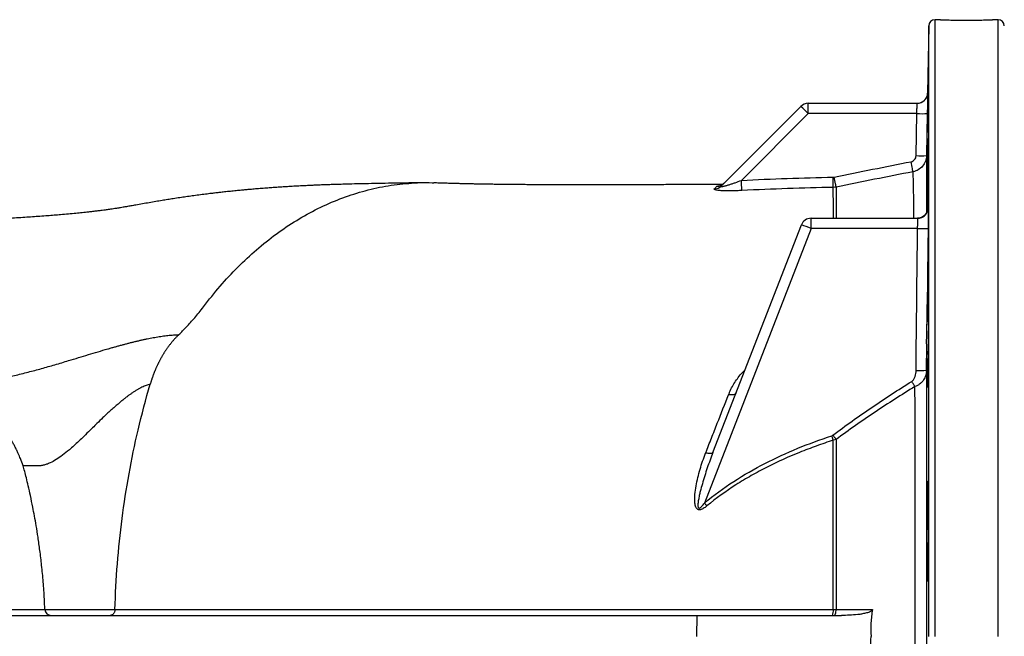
# Model space of a CAD drawing. Header units: millimetres. Extents: x 2923 to 14688, y 2048 to 15393.
# Tile 9 of 20: x 7515 to 9869, y 3798 to 5273. Entities that reach past the tile are written whole.
import ezdxf

# ---------------------------------------------------------------- set-up
doc = ezdxf.new("R2010")
doc.units = ezdxf.units.MM
doc.header["$LTSCALE"] = 5

msp = doc.modelspace()

# ---------------------------------------------------------------- linework, layer by layer
at = {"color": 7, "linetype": 'Continuous', "lineweight": 25}
for p, q in [((9716, 5273.2), (9703.2, 5273.2)), ((9853.7, 5273.2), (9840.8, 5273.2)), ((9688.2, 5258.5), (9685.4, 5097.8)), ((9191.9, 4875.3), (9382.5, 5065.9)), ((9400.2, 5048.7), (9400.2, 5073.2)), ((9400.2, 5073.2), (9660.4, 5073.2)), ((9400.2, 5048.7), (9240.3, 4888.8)), ((9659.6, 5048.7), (9400.2, 5048.7)), ((9657.9, 4948), (9659.6, 5048.7)), ((9172.3, 4238.1), (9383.6, 4782.3)), ((9406.9, 4773.7), (9406.9, 4798.2)), ((9406.9, 4798.2), (9661.5, 4798.2)), ((9406.9, 4773.7), (9151.9, 4117)), ((9661.5, 4773.7), (9406.9, 4773.7)), ((7124.2, 3848.2), (9133.6, 3848.2)), ((9133.6, 3848.2), (9133.3, 3798.2)), ((9133.6, 3848.2), (9479.6, 3848.2))]:
    msp.add_line(p, q, dxfattribs=at)
at = {"color": 8, "linetype": 'Continuous', "lineweight": 25}
for p, q in [((9703.2, 3798.2), (9703.2, 5273.2)), ((9853.7, 3798.2), (9853.7, 5273.2)), ((9688.2, 3798.2), (9688.2, 5258.5)), ((7575.4, 3862.6), (7742.8, 3862.6))]:
    msp.add_line(p, q, dxfattribs=at)
at = {"color": 8, "linetype": 'Continuous', "lineweight": 25, "flags": 128}
msp.add_lwpolyline([(9683.6, 5088.8), (9684.9, 5093), (9685.4, 5097.8)], dxfattribs=at)
at = {"color": 7, "linetype": 'Continuous', "lineweight": 25, "flags": 128}
for points in [[(9684.6, 5048.7), (9683.7, 4998.7), (9682.8, 4948)], [(9650.5, 4909.5), (9650.4, 4910.2), (9650, 4911.8), (9649.6, 4914.1), (9649, 4917.1), (9648.3, 4920.6), (9647.5, 4924.7), (9646.6, 4929), (9645.7, 4933.5)], [(9460, 4872.2), (9459.9, 4873.1), (9459.9, 4874.8), (9459.8, 4877.2), (9459.8, 4880.2), (9459.7, 4883.8), (9459.6, 4887.8), (9459.5, 4892.2), (9459.4, 4896.6)], [(9466.9, 4873), (9466.7, 4873.9), (9466.4, 4875.5), (9465.9, 4877.8), (9465.3, 4880.8), (9464.6, 4884.3), (9463.8, 4888.3), (9462.9, 4892.5), (9462, 4896.9)], [(9241.5, 4864.5), (9241.5, 4865.6), (9241.4, 4867.4), (9241.3, 4869.8), (9241.1, 4872.8), (9240.9, 4876.3), (9240.7, 4880.3), (9240.5, 4884.4), (9240.3, 4888.8)], [(9655.2, 4395.8), (9654.4, 4397.1), (9653.5, 4398.6), (9652.5, 4400.1), (9651.6, 4401.6), (9650.6, 4403.2), (9649.5, 4404.8), (9648.5, 4406.5), (9647.5, 4408.1)], [(9227.7, 4380.8), (9226.8, 4379.3), (9225.5, 4378), (9223.7, 4377), (9221.4, 4376.2), (9218.9, 4375.7), (9216, 4375.6), (9212.8, 4375.7), (9209.5, 4376.1)], [(9460, 4267.3), (9459.6, 4268.5), (9459.2, 4269.8), (9458.7, 4271.1), (9458.3, 4272.4), (9457.9, 4273.8), (9457.4, 4275.1), (9457, 4276.5), (9456.5, 4277.9)], [(9466.9, 4269.1), (9466, 4270.2), (9465, 4271.4), (9464.1, 4272.7), (9463.1, 4274), (9462.1, 4275.3), (9461.1, 4276.6), (9460.1, 4277.9), (9459.1, 4279.3)], [(9172.3, 4238.1), (9171.6, 4237.1), (9170.4, 4236.3), (9168.7, 4235.7), (9166.6, 4235.4), (9164, 4235.3), (9161.2, 4235.5), (9158.1, 4236), (9154.7, 4236.7)], [(9157.8, 4110.1), (9157.1, 4110.9), (9156.4, 4111.7), (9155.6, 4112.6), (9154.9, 4113.5), (9154.2, 4114.3), (9153.4, 4115.2), (9152.7, 4116.1), (9151.9, 4117)], [(9462.1, 3848.2), (9463, 3848.5), (9463.8, 3849.3), (9464.6, 3850.6), (9465.3, 3852.3), (9465.9, 3854.5), (9466.4, 3856.9), (9466.7, 3859.6), (9466.8, 3862.4)], [(9466.8, 3862.4), (9495.3, 3862.4), (9553.8, 3862.4)]]:
    msp.add_lwpolyline(points, dxfattribs=at)
at = {"color": 7, "linetype": 'Continuous', "lineweight": 25}
for centre, radius, start, end in [((9703.2, 5258.2), 15, 90, 179), ((9853.7, 5258.2), 15, 1, 90), ((9660.4, 5098.2), 25, 270, 359.027), ((9660.4, 5098.2), 25, 270, 337.8579), ((9400.2, 5048.2), 25, 90, 135), ((9043.5, 4700.7), 498.3, 44.2961, 47.1357), ((9672.1, 5407.7), 359.3, 268.0083, 271.9953), ((9670.3, 5307.2), 359.4, 268.0093, 271.9952), ((9174.8, 4892.5), 24.3, 271.6349, 314.9155), ((9180.9, 4899.3), 24.7, 271.3881, 314.9664), ((9661, 4823.2), 25, 270.0017, 359.2319), ((9661.5, 4823.2), 25, 270.0003, 310.7843), ((9406.9, 4773.2), 25, 90, 158.7773), ((9263.1, 4420.5), 381.3, 67.8481, 71.5825), ((9672.2, 5142.2), 368.7, 268.3409, 272.2264), ((9667.4, 4805), 370.7, 268.5136, 272.3782), ((7590.4, 3863.2), 15, 182.1263, 269.9994), ((9434.6, 3859), 25.6, 335.0698, 7.3894)]:
    msp.add_arc(centre, radius, start, end, dxfattribs=at)
at = {"color": 8, "linetype": 'Continuous', "lineweight": 25}
msp.add_arc((9661.5, 4823.2), 25, 310.7844, 359.2493, dxfattribs=at)
at = {"color": 7, "linetype": 'Continuous', "lineweight": 25}
for points, knots in [([(9716, 5273.2), (9716.1, 5273.2), (9716.5, 5273.2), (9719.2, 5273.1), (9723.5, 5272.9), (9729.4, 5272.7), (9736.7, 5272.5), (9745.1, 5272.3), (9754.5, 5272.1), (9764.6, 5272), (9775.1, 5271.9), (9785.6, 5271.9), (9796, 5272), (9805.9, 5272.2), (9815, 5272.4), (9823, 5272.6), (9829.8, 5272.8), (9835.2, 5273), (9838.9, 5273.1), (9840.8, 5273.2), (9840.8, 5273.2), (9840.8, 5273.2)], [0, 0, 0, 0, 0.052895, 0.107324, 0.160218, 0.214645, 0.267569, 0.322027, 0.374969, 0.429449, 0.482358, 0.536805, 0.589682, 0.644092, 0.696987, 0.751414, 0.80435, 0.858821, 0.911757, 0.96623, 1, 1, 1, 1]), ([(9683.5, 4976), (9683.6, 4981.6), (9683.7, 4987.7), (9683.8, 4997.4), (9683.9, 5000.8), (9684, 5007.7), (9684.1, 5011.3), (9684.2, 5022.2), (9684.4, 5029.7), (9684.5, 5039.3), (9684.6, 5041.2), (9684.6, 5045.1), (9684.7, 5047.1), (9684.8, 5053), (9684.8, 5056.9), (9685, 5068.7), (9685.2, 5076.5), (9685.3, 5086.1), (9685.4, 5088.1), (9685.4, 5091.9), (9685.5, 5093.8), (9685.6, 5099.4), (9685.7, 5106.8), (9685.8, 5113.9), (9685.9, 5119.1), (9686, 5120.8), (9686, 5124.2), (9686.1, 5125.9), (9686.2, 5134.1), (9686.3, 5140.1), (9686.5, 5148.5), (9686.5, 5151.1), (9686.6, 5154.9), (9686.6, 5156.1), (9686.7, 5158.4), (9686.7, 5159.6), (9686.8, 5165), (9686.9, 5168.7), (9687, 5173.3), (9687, 5174.6), (9687.1, 5176.9), (9687.1, 5177.9), (9687.2, 5180.2), (9687.2, 5181), (9687.3, 5181), (9687.3, 5180.8), (9687.3, 5180.1), (9687.3, 5179.5), (9687.3, 5178), (9687.3, 5177), (9687.3, 5174.8), (9687.3, 5173.4), (9687.2, 5168.9), (9687.2, 5165.3), (9687.1, 5158.7), (9687.1, 5156.4), (9687, 5151.4), (9687, 5148.8), (9686.9, 5140.5), (9686.8, 5134.4), (9686.7, 5124.6), (9686.6, 5121.2), (9686.5, 5114.3), (9686.5, 5110.7), (9686.4, 5103.5), (9686.3, 5099.8), (9686.2, 5094.2), (9686.2, 5092.3), (9686.2, 5088.5), (9686.1, 5086.6), (9686, 5076.9), (9685.8, 5069.1), (9685.6, 5057.4), (9685.6, 5053.4), (9685.5, 5047.5), (9685.4, 5045.6), (9685.4, 5041.7), (9685.3, 5039.7), (9685.2, 5030.1), (9685, 5022.6), (9684.9, 5013.5), (9684.8, 5011.7), (9684.8, 5008.2), (9684.7, 5006.4), (9684.6, 5001.2), (9684.6, 4997.8), (9684.4, 4988), (9684.2, 4982), (9684.1, 4974.9), (9684.1, 4973.6), (9684, 4970.9), (9684, 4969.6), (9683.9, 4965.9), (9683.8, 4963.6), (9683.7, 4959.2), (9683.7, 4957.2), (9683.6, 4953.4), (9683.5, 4951.7), (9683.4, 4947.2), (9683.3, 4944.9), (9683.3, 4942.6), (9683.2, 4942), (9683.2, 4941.2), (9683.2, 4941), (9683.1, 4941), (9683.1, 4941.7), (9683.1, 4944), (9683.1, 4945), (9683.1, 4947.2), (9683.1, 4948.5), (9683.2, 4951.5), (9683.2, 4953.2), (9683.2, 4956.8), (9683.3, 4958.9), (9683.3, 4965.4), (9683.4, 4970.4), (9683.5, 4976)], [0, 0, 0, 0, 0.03125, 0.03125, 0.046875, 0.046875, 0.0625, 0.0625, 0.09375, 0.09375, 0.101563, 0.101563, 0.109375, 0.109375, 0.125, 0.125, 0.15625, 0.15625, 0.164063, 0.164063, 0.171875, 0.171875, 0.1875, 0.203125, 0.203125, 0.210938, 0.210938, 0.21875, 0.21875, 0.25, 0.25, 0.265625, 0.265625, 0.273438, 0.273438, 0.28125, 0.28125, 0.3125, 0.3125, 0.328125, 0.328125, 0.34375, 0.34375, 0.375, 0.375, 0.390625, 0.390625, 0.40625, 0.40625, 0.421875, 0.421875, 0.4375, 0.4375, 0.46875, 0.46875, 0.484375, 0.484375, 0.5, 0.5, 0.53125, 0.53125, 0.546875, 0.546875, 0.5625, 0.5625, 0.578125, 0.578125, 0.585938, 0.585938, 0.59375, 0.59375, 0.625, 0.625, 0.640625, 0.640625, 0.648438, 0.648438, 0.65625, 0.65625, 0.6875, 0.6875, 0.695313, 0.695313, 0.703125, 0.703125, 0.71875, 0.71875, 0.75, 0.75, 0.757813, 0.757813, 0.765625, 0.765625, 0.78125, 0.78125, 0.796875, 0.796875, 0.8125, 0.8125, 0.84375, 0.84375, 0.859375, 0.859375, 0.875, 0.875, 0.90625, 0.90625, 0.921875, 0.921875, 0.9375, 0.9375, 0.953125, 0.953125, 0.96875, 0.96875, 1, 1, 1, 1]), ([(9685.4, 5097.8), (9685.4, 5097.8), (9685.4, 5097.5), (9685.4, 5096.5), (9685.4, 5096.2), (9685.4, 5095.2), (9685.4, 5094.7), (9685.3, 5092.8), (9685.3, 5091.3), (9685.3, 5087.8), (9685.2, 5085.7), (9685.2, 5081.2), (9685.1, 5078.7), (9685, 5074.7), (9685, 5073.3), (9685, 5070.5), (9685, 5069), (9684.9, 5064.6), (9684.8, 5061.5), (9684.7, 5055.2), (9684.7, 5051.9), (9684.6, 5048.7)], [0, 0, 0, 0, 0.125, 0.125, 0.1875, 0.1875, 0.25, 0.25, 0.375, 0.375, 0.5, 0.5, 0.625, 0.625, 0.6875, 0.6875, 0.75, 0.75, 0.875, 0.875, 1, 1, 1, 1]), ([(9659.6, 5048.7), (9659.7, 5050.3), (9659.7, 5051.9), (9659.8, 5055.1), (9659.9, 5056.6), (9660, 5059.6), (9660, 5061), (9660.1, 5063.7), (9660.2, 5064.9), (9660.2, 5067.2), (9660.3, 5068.2), (9660.3, 5070), (9660.4, 5070.8), (9660.4, 5071.7), (9660.4, 5071.9), (9660.4, 5072.4), (9660.4, 5072.6), (9660.4, 5073.1), (9660.4, 5073.2), (9660.4, 5073.2)], [0, 0, 0, 0, 0.125, 0.125, 0.25, 0.25, 0.375, 0.375, 0.5, 0.5, 0.625, 0.625, 0.75, 0.75, 0.8125, 0.8125, 0.875, 0.875, 1, 1, 1, 1]), ([(9683.4, 4812.4), (9683.4, 4813.8), (9683.5, 4821), (9683.6, 4835.5), (9683.9, 4855.3), (9684.2, 4875.7), (9684.5, 4895.8), (9684.9, 4915.1), (9685.3, 4933.2), (9685.6, 4949.3), (9685.9, 4963.3), (9686.3, 4974.5), (9686.5, 4982.7), (9686.8, 4987.7), (9687, 4989.3), (9687.1, 4987.5), (9687.3, 4982.3), (9687.3, 4973.9), (9687.3, 4962.5), (9687.2, 4948.5), (9687.1, 4932.2), (9687, 4914), (9686.8, 4894.6), (9686.5, 4874.5), (9686.2, 4854.2), (9685.9, 4835.9), (9685.7, 4825.1), (9685.7, 4820.4)], [0, 0, 0, 0, 0.010397, 0.052064, 0.093731, 0.135402, 0.177074, 0.218752, 0.26043, 0.302112, 0.343794, 0.385475, 0.427157, 0.468834, 0.510511, 0.552183, 0.593854, 0.635521, 0.677188, 0.718852, 0.760517, 0.802182, 0.843847, 0.885516, 0.927185, 0.968859, 1, 1, 1, 1]), ([(9645.7, 4933.5), (9647.4, 4933.8), (9649, 4934.4), (9652, 4936.2), (9653.3, 4937.3), (9655.5, 4939.9), (9656.3, 4941.4), (9657.5, 4944.6), (9657.8, 4946.3), (9657.9, 4948)], [0, 0, 0, 0, 0.25, 0.25, 0.5, 0.5, 0.75, 0.75, 1, 1, 1, 1]), ([(9682.8, 4948), (9682.8, 4943.4), (9681.9, 4939), (9678.7, 4930.4), (9676.4, 4926.5), (9670.6, 4919.5), (9667.1, 4916.6), (9659.2, 4911.9), (9655, 4910.3), (9650.5, 4909.5)], [0, 0, 0, 0, 0.25, 0.25, 0.5, 0.5, 0.75, 0.75, 1, 1, 1, 1]), ([(9682.8, 4948), (9682.8, 4945.2), (9682.8, 4939.6), (9682.8, 4924.3), (9682.8, 4906.1), (9682.8, 4886.6), (9682.8, 4863.3), (9682.8, 4838.4), (9682.8, 4819.6), (9682.8, 4811.1)], [0, 0, 0, 0, 0.180471, 0.362006, 0.492946, 0.623987, 0.754926, 0.889696, 1, 1, 1, 1]), ([(8477, 4883.2), (8462.8, 4882.9), (8435.7, 4882.5), (8397.9, 4881.9), (8364.5, 4881.3), (8335.3, 4880.7), (8310.2, 4880.1), (8288.9, 4879.5), (8271.5, 4879), (8257.1, 4878.6), (8244.9, 4878.1), (8233.7, 4877.7), (8223.3, 4877.3), (8213.1, 4876.8), (8201.9, 4876.3), (8189, 4875.7), (8174.3, 4874.9), (8159.3, 4874), (8145.4, 4873.1), (8132.9, 4872.3), (8120.7, 4871.5), (8107.8, 4870.5), (8093.6, 4869.4), (8079.5, 4868.3), (8066.7, 4867.2), (8055.4, 4866.2), (8044.3, 4865.1), (8032.2, 4864), (8018.8, 4862.6), (8005.5, 4861.2), (7993.9, 4859.9), (7983.3, 4858.7), (7972.1, 4857.4), (7958.8, 4855.7), (7943.6, 4853.8), (7927.9, 4851.7), (7912.8, 4849.5), (7897.6, 4847.3), (7883, 4845.1), (7868.5, 4842.8), (7854.7, 4840.6), (7839.8, 4838.1), (7823.9, 4835.3), (7808.2, 4832.6), (7793.8, 4830), (7781.3, 4827.8), (7771, 4826), (7762.6, 4824.6), (7756.4, 4823.5), (7751.3, 4822.7), (7745.8, 4821.8), (7739.5, 4820.8), (7733, 4819.8), (7727, 4819), (7721.7, 4818.3), (7715.7, 4817.5), (7708.4, 4816.5), (7699.4, 4815.4), (7689.7, 4814.3), (7678, 4812.9), (7664.9, 4811.5), (7648.7, 4809.9), (7631.6, 4808.3), (7614.4, 4806.7), (7597.7, 4805.3), (7581.2, 4804), (7558, 4802.3), (7526.9, 4800.1), (7488.1, 4797.7), (7448.6, 4795.4), (7417.9, 4793.9), (7400.5, 4793), (7396, 4792.8)], [0, 0, 0, 0, 0.034664, 0.066352, 0.094935, 0.120366, 0.142657, 0.161865, 0.178073, 0.190435, 0.201507, 0.211705, 0.221053, 0.229585, 0.239044, 0.250869, 0.264947, 0.279474, 0.291938, 0.302417, 0.312514, 0.324032, 0.337414, 0.350967, 0.362483, 0.372053, 0.380869, 0.391496, 0.403823, 0.415757, 0.425683, 0.433769, 0.442549, 0.454388, 0.468148, 0.481767, 0.494763, 0.507153, 0.521165, 0.532869, 0.545029, 0.559305, 0.575187, 0.592099, 0.61001, 0.624555, 0.6372, 0.647744, 0.656306, 0.663158, 0.672127, 0.683215, 0.694376, 0.703381, 0.710191, 0.717831, 0.727278, 0.738543, 0.750707, 0.761746, 0.778471, 0.793375, 0.810928, 0.828308, 0.84204, 0.855964, 0.871338, 0.900678, 0.931912, 0.962835, 0.990334, 1, 1, 1, 1]), ([(7954.4, 4586.5), (7967.4, 4603.2), (7993.7, 4636.6), (8036.1, 4682), (8080.9, 4723.7), (8127.9, 4761.2), (8177, 4794.1), (8228, 4822.2), (8280.5, 4845.4), (8334.4, 4863.2), (8389.3, 4875.9), (8445, 4882.3), (8483.7, 4884.5), (8503.8, 4882.8), (8505.1, 4882.7)], [0, 0, 0, 0, 0.0875111, 0.1756349, 0.2643587, 0.3536614, 0.443526, 0.5339285, 0.6248495, 0.7162615, 0.8081415, 0.9004593, 0.9931887, 1, 1, 1, 1]), ([(9194.6, 4878.8), (9193.1, 4878.8), (9174.5, 4878.8), (9141, 4878.7), (9096, 4878.7), (9059.6, 4878.6), (9031, 4878.5), (9009.2, 4878.5), (8991, 4878.4), (8976.4, 4878.4), (8965.4, 4878.4), (8957.5, 4878.3), (8950.5, 4878.3), (8942, 4878.3), (8930.3, 4878.3), (8915.7, 4878.3), (8898.9, 4878.2), (8879.6, 4878.2), (8858.9, 4878.2), (8838, 4878.2), (8818.8, 4878.2), (8801.8, 4878.2), (8786, 4878.3), (8771.1, 4878.3), (8755.7, 4878.4), (8739.9, 4878.4), (8724.1, 4878.6), (8709.8, 4878.7), (8697.8, 4878.8), (8686.3, 4878.9), (8673.7, 4879), (8659.8, 4879.2), (8646.5, 4879.4), (8634.5, 4879.6), (8622.4, 4879.8), (8610.8, 4880), (8600.2, 4880.2), (8592.2, 4880.4), (8585.7, 4880.5), (8580.2, 4880.7), (8574.5, 4880.8), (8567.1, 4881), (8557.8, 4881.2), (8546.2, 4881.5), (8532.6, 4882), (8518.6, 4882.4), (8509.4, 4882.7), (8505.2, 4882.9)], [0, 0, 0, 0, 0.005591, 0.070068, 0.127078, 0.176482, 0.208773, 0.236586, 0.259883, 0.278635, 0.292819, 0.302421, 0.309653, 0.321043, 0.337018, 0.357148, 0.380162, 0.40595, 0.436713, 0.46618, 0.494055, 0.518375, 0.538896, 0.56205, 0.583682, 0.607349, 0.632591, 0.655034, 0.672657, 0.688006, 0.708338, 0.731772, 0.753976, 0.772297, 0.790391, 0.813309, 0.82876, 0.842225, 0.853289, 0.861976, 0.871774, 0.884474, 0.901282, 0.92215, 0.947016, 0.975813, 1, 1, 1, 1]), ([(9198.3, 4881.9), (9197.6, 4881.1), (9195.9, 4879.5), (9193.2, 4877.8), (9190.8, 4876.7), (9189.2, 4876.1), (9188.5, 4876), (9188.6, 4876), (9188.6, 4876)], [0, 0, 0, 0, 0.192733, 0.415287, 0.604952, 0.774069, 0.93272, 1, 1, 1, 1]), ([(9191.9, 4875.3), (9191.6, 4875), (9191.4, 4874.7), (9191.5, 4874.2), (9191.8, 4874.1), (9192.8, 4874), (9193.6, 4874.1), (9195.2, 4874.3), (9196.2, 4874.5), (9198.2, 4874.9), (9199.2, 4875.1), (9201.4, 4875.7), (9202.6, 4876), (9206, 4876.9), (9208.4, 4877.7), (9213.2, 4879.2), (9215.7, 4880), (9220.5, 4881.6), (9223, 4882.5), (9230.4, 4885.1), (9235.3, 4886.9), (9240.3, 4888.8)], [0, 0, 0, 0, 0.0625, 0.0625, 0.125, 0.125, 0.1875, 0.1875, 0.25, 0.25, 0.3125, 0.3125, 0.375, 0.375, 0.5, 0.5, 0.625, 0.625, 0.75, 0.75, 1, 1, 1, 1]), ([(9241.5, 4864.5), (9237.7, 4864.4), (9233.8, 4864.2), (9226.1, 4863.9), (9222.3, 4863.8), (9214.8, 4863.7), (9211.1, 4863.6), (9205.7, 4863.7), (9203.9, 4863.7), (9200.4, 4863.8), (9198.7, 4863.8), (9193.7, 4864), (9190.5, 4864.2), (9184.8, 4864.7), (9182.3, 4865), (9178.2, 4865.8), (9176.7, 4866.2), (9175.1, 4867.2), (9174.9, 4867.7), (9175.5, 4868.3)], [0, 0, 0, 0, 0.125, 0.125, 0.25, 0.25, 0.375, 0.375, 0.4375, 0.4375, 0.5, 0.5, 0.625, 0.625, 0.75, 0.75, 0.875, 0.875, 1, 1, 1, 1]), ([(9677.2, 4804.4), (9676.7, 4803.9), (9674.7, 4802.1), (9670.6, 4800), (9665.6, 4798.4), (9662.3, 4798.4), (9661, 4798.4)], [0, 0, 0, 0, 0.128462, 0.442806, 0.772236, 1, 1, 1, 1]), ([(9685.8, 4820.1), (9685.8, 4820.3), (9685.8, 4820.7), (9685.8, 4820.5), (9685.7, 4819.6), (9685.4, 4817.7), (9684.6, 4814.7), (9682.7, 4810.6), (9680.2, 4806.9), (9678, 4805), (9677.2, 4804.4)], [0, 0, 0, 0, 0.153081, 0.26043, 0.340331, 0.40402, 0.531816, 0.685329, 0.892948, 1, 1, 1, 1]), ([(9686.5, 4822.9), (9686.6, 4822.9), (9686.6, 4822.6), (9686.7, 4821.7), (9686.7, 4821.3), (9686.7, 4820.3), (9686.7, 4819.8), (9686.7, 4818), (9686.7, 4816.5), (9686.8, 4812.9), (9686.8, 4810.8), (9686.8, 4806.3), (9686.8, 4803.9), (9686.7, 4799.8), (9686.7, 4798.5), (9686.7, 4795.6), (9686.7, 4794.2), (9686.7, 4789.7), (9686.6, 4786.7), (9686.6, 4780.3), (9686.5, 4777.1), (9686.5, 4773.8)], [0, 0, 0, 0, 0.125, 0.125, 0.1875, 0.1875, 0.25, 0.25, 0.375, 0.375, 0.5, 0.5, 0.625, 0.625, 0.6875, 0.6875, 0.75, 0.75, 0.875, 0.875, 1, 1, 1, 1]), ([(9661.5, 4773.7), (9661.5, 4775.3), (9661.6, 4776.9), (9661.6, 4780.1), (9661.7, 4781.6), (9661.7, 4784.6), (9661.7, 4786), (9661.8, 4788.7), (9661.8, 4789.9), (9661.8, 4792.2), (9661.8, 4793.2), (9661.7, 4795), (9661.7, 4795.8), (9661.7, 4796.7), (9661.7, 4796.9), (9661.7, 4797.4), (9661.7, 4797.6), (9661.6, 4798.1), (9661.6, 4798.2), (9661.5, 4798.2)], [0, 0, 0, 0, 0.125, 0.125, 0.25, 0.25, 0.375, 0.375, 0.5, 0.5, 0.625, 0.625, 0.75, 0.75, 0.8125, 0.8125, 0.875, 0.875, 1, 1, 1, 1]), ([(9683.9, 4542.7), (9684, 4549.7), (9684.1, 4556.5), (9684.2, 4566.3), (9684.3, 4569.5), (9684.4, 4575.8), (9684.5, 4578.8), (9684.6, 4587.8), (9684.8, 4593.3), (9685, 4600.9), (9685, 4603.3), (9685.1, 4606.8), (9685.1, 4607.9), (9685.2, 4610.1), (9685.2, 4611.2), (9685.4, 4616.3), (9685.5, 4619.8), (9685.7, 4624.3), (9685.8, 4625.6), (9685.9, 4628), (9685.9, 4629), (9686.1, 4631.7), (9686.2, 4632.8), (9686.3, 4633.4), (9686.4, 4633.5), (9686.4, 4633.5), (9686.5, 4633.5), (9686.5, 4633.4), (9686.6, 4633.2), (9686.7, 4631.9), (9686.8, 4630.5), (9686.9, 4627.4), (9686.9, 4626.2), (9687, 4623.4), (9687, 4622), (9687.1, 4617.1), (9687.2, 4613.2), (9687.2, 4607.7), (9687.2, 4606.6), (9687.2, 4604.3), (9687.2, 4603.1), (9687.3, 4599.4), (9687.3, 4596.9), (9687.3, 4588.9), (9687.3, 4583.2), (9687.3, 4570.9), (9687.3, 4564.4), (9687.2, 4554.5), (9687.2, 4551.1), (9687.2, 4545.9), (9687.2, 4544.2), (9687.2, 4540.7), (9687.2, 4538.9), (9687.1, 4530), (9687.1, 4522.9), (9687, 4512.1), (9686.9, 4508.5), (9686.9, 4501.3), (9686.8, 4497.7), (9686.7, 4487), (9686.6, 4480.1), (9686.5, 4469.9), (9686.4, 4466.6), (9686.3, 4461.7), (9686.3, 4460.1), (9686.3, 4456.8), (9686.2, 4455.3), (9686.1, 4447.4), (9686, 4441.6), (9685.8, 4433.4), (9685.8, 4430.7), (9685.6, 4425.6), (9685.6, 4423.2), (9685.4, 4416.3), (9685.3, 4412.3), (9685.1, 4407), (9685, 4405.4), (9684.9, 4402.5), (9684.8, 4401.1), (9684.6, 4397.7), (9684.5, 4396), (9684.3, 4394.3), (9684.3, 4394), (9684.2, 4393.5), (9684.1, 4393.5), (9684, 4393.8), (9683.9, 4394.7), (9683.7, 4396.9), (9683.7, 4397.8), (9683.6, 4400), (9683.5, 4401.2), (9683.4, 4405.3), (9683.4, 4408.6), (9683.3, 4416.4), (9683.2, 4420.8), (9683.2, 4428.3), (9683.1, 4430.9), (9683.1, 4436.2), (9683.1, 4439), (9683.1, 4447.6), (9683.1, 4453.7), (9683.1, 4463.5), (9683.2, 4466.8), (9683.2, 4473.5), (9683.2, 4476.9), (9683.2, 4480.4)], [0, 0, 0, 0, 0.03125, 0.03125, 0.046875, 0.046875, 0.0625, 0.0625, 0.09375, 0.09375, 0.109375, 0.109375, 0.117187, 0.117187, 0.125, 0.125, 0.15625, 0.15625, 0.171875, 0.171875, 0.1875, 0.1875, 0.21875, 0.21875, 0.226562, 0.226562, 0.234375, 0.234375, 0.25, 0.25, 0.28125, 0.28125, 0.296875, 0.296875, 0.3125, 0.3125, 0.34375, 0.34375, 0.351562, 0.351562, 0.359375, 0.359375, 0.375, 0.375, 0.40625, 0.40625, 0.4375, 0.4375, 0.453125, 0.453125, 0.460937, 0.460937, 0.46875, 0.46875, 0.5, 0.5, 0.515625, 0.515625, 0.53125, 0.53125, 0.5625, 0.5625, 0.578125, 0.578125, 0.585937, 0.585937, 0.59375, 0.59375, 0.625, 0.625, 0.640625, 0.640625, 0.65625, 0.65625, 0.6875, 0.6875, 0.703125, 0.703125, 0.71875, 0.71875, 0.75, 0.75, 0.765625, 0.765625, 0.78125, 0.78125, 0.8125, 0.8125, 0.828125, 0.828125, 0.84375, 0.84375, 0.875, 0.875, 0.90625, 0.90625, 0.921875, 0.921875, 0.9375, 0.9375, 0.96875, 0.96875, 0.984375, 0.984375, 1, 1, 1, 1]), ([(7895.5, 4519.9), (7901.5, 4525.6), (7914, 4538.2), (7933.4, 4559.8), (7947.2, 4577), (7954.4, 4586.5)], [0.29371852, 0.29371852, 0.29371852, 0.29371852, 0.29845941, 0.30353009, 0.30860077, 0.30860077, 0.30860077, 0.30860077]), ([(9683.2, 4480.4), (9683.3, 4485.4), (9683.2, 4490.6), (9683.1, 4500.9), (9683.1, 4506.1), (9683.2, 4516.6), (9683.3, 4521.9), (9683.6, 4532.4), (9683.8, 4537.6), (9683.9, 4542.7)], [0, 0, 0, 0, 0.25, 0.25, 0.5, 0.5, 0.75, 0.75, 1, 1, 1, 1]), ([(7434.5, 4408.7), (7435.3, 4408.9), (7436.8, 4409.1), (7439.3, 4409.5), (7450.4, 4411.3), (7471.1, 4415.1), (7502.7, 4422), (7534.9, 4430), (7567.2, 4438.7), (7599.6, 4448), (7629.2, 4456.8), (7655.8, 4464.9), (7679.3, 4472), (7702.5, 4479), (7720.7, 4484.3), (7733.8, 4488.1), (7742.1, 4490.5), (7750.3, 4492.7), (7758.4, 4495), (7766.5, 4497.1), (7774.4, 4499.2), (7782.2, 4501.2), (7790, 4503.1), (7797.6, 4505), (7805.2, 4506.7), (7812.6, 4508.4), (7820, 4509.9), (7827.3, 4511.4), (7834.5, 4512.7), (7841.7, 4514), (7848.7, 4515.1), (7855.6, 4516.1), (7862.5, 4517.1), (7869.3, 4517.9), (7876, 4518.5), (7882.6, 4519.1), (7889.1, 4519.6), (7893.4, 4519.8), (7895.5, 4519.9)], [0, 0, 0, 0, 0.005355, 0.010715, 0.016081, 0.079451, 0.14336, 0.209303, 0.271749, 0.335642, 0.401778, 0.449814, 0.498005, 0.546519, 0.595513, 0.613542, 0.631488, 0.649357, 0.667154, 0.684883, 0.702551, 0.720163, 0.737725, 0.755244, 0.772725, 0.790175, 0.807602, 0.825013, 0.842416, 0.859817, 0.877226, 0.89465, 0.912098, 0.929579, 0.9471, 0.964672, 0.982302, 1, 1, 1, 1]), ([(7894.7, 4519.1), (7894, 4518.4), (7892.6, 4517), (7890.5, 4514.9), (7888.5, 4512.8), (7886.5, 4510.7), (7884.5, 4508.5), (7882.6, 4506.4), (7880.7, 4504.2), (7878.9, 4502), (7877.1, 4499.7), (7875.3, 4497.5), (7873.5, 4495.3), (7871.8, 4493), (7870.1, 4490.7), (7868.5, 4488.5), (7866.8, 4486.2), (7865.3, 4483.9), (7863.7, 4481.6), (7862.2, 4479.3), (7860.7, 4477), (7859.3, 4474.7), (7857.9, 4472.4), (7856.5, 4470.1), (7855.1, 4467.8), (7853.8, 4465.5), (7852.6, 4463.2), (7851.3, 4460.9), (7850.1, 4458.6), (7848.9, 4456.3), (7847.7, 4454), (7846.6, 4451.8), (7845.5, 4449.5), (7844.4, 4447.3), (7843.4, 4445.1), (7842.4, 4442.9), (7841.4, 4440.7), (7840.4, 4438.5), (7839.5, 4436.3), (7838.6, 4434.1), (7837.7, 4432), (7836.9, 4429.9), (7836, 4427.8), (7835.2, 4425.7), (7834.5, 4423.6), (7833.7, 4421.6), (7833, 4419.5), (7832.3, 4417.5), (7831.6, 4415.5), (7830.9, 4413.6), (7830.3, 4411.6), (7829.6, 4409.7), (7829, 4407.8), (7828.4, 4405.9), (7828.1, 4404.7), (7827.9, 4404)], [0, 0, 0, 0, 0.023865, 0.047571, 0.071115, 0.094493, 0.117702, 0.140741, 0.163606, 0.186295, 0.208805, 0.231134, 0.25328, 0.27524, 0.297013, 0.318596, 0.339988, 0.361187, 0.382191, 0.402998, 0.423607, 0.444016, 0.464224, 0.484229, 0.504031, 0.523628, 0.54302, 0.562204, 0.58118, 0.599948, 0.618506, 0.636854, 0.654991, 0.672916, 0.690629, 0.70813, 0.725418, 0.742492, 0.759353, 0.775999, 0.792432, 0.80865, 0.824655, 0.840444, 0.856019, 0.87138, 0.886526, 0.901458, 0.916176, 0.93068, 0.944971, 0.959047, 0.972911, 0.986562, 1, 1, 1, 1]), ([(9647.5, 4408.1), (9648.5, 4408.8), (9649.4, 4409.6), (9651.1, 4411.4), (9651.8, 4412.4), (9653.8, 4415.5), (9654.7, 4417.8), (9656.3, 4422.4), (9656.8, 4424.8), (9657.6, 4429.6), (9657.8, 4432), (9657.8, 4434.5)], [0, 0, 0, 0, 0.125, 0.125, 0.25, 0.25, 0.5, 0.5, 0.75, 0.75, 1, 1, 1, 1]), ([(9682.8, 4434.7), (9682.7, 4432.6), (9682.6, 4430.6), (9681.9, 4426.5), (9681.5, 4424.5), (9680.2, 4420.6), (9679.5, 4418.7), (9677.7, 4415), (9676.7, 4413.1), (9674.3, 4409.7), (9673, 4408), (9670.9, 4405.7), (9670.1, 4404.9), (9668.5, 4403.5), (9667.7, 4402.8), (9665.1, 4400.7), (9663.3, 4399.5), (9659.4, 4397.4), (9657.4, 4396.5), (9655.2, 4395.8)], [0, 0, 0, 0, 0.125, 0.125, 0.25, 0.25, 0.375, 0.375, 0.5, 0.5, 0.625, 0.625, 0.6875, 0.6875, 0.75, 0.75, 0.875, 0.875, 1, 1, 1, 1]), ([(9682.8, 4434.7), (9682.8, 4411.3), (9682.8, 4387.4), (9682.8, 4338.7), (9682.8, 4313.8), (9682.8, 4263.1), (9682.8, 4237.2), (9682.8, 4204.3), (9682.8, 4197.6), (9682.8, 4184.3), (9682.8, 4177.6), (9682.8, 4157.5), (9682.8, 4144.1), (9682.8, 4076.5), (9682.8, 4021.8), (9682.8, 3938.7), (9682.8, 3910.9), (9682.8, 3854.8), (9682.8, 3826.6), (9682.8, 3769.8), (9682.8, 3741.6), (9682.8, 3685.5), (9682.8, 3657.6), (9682.8, 3574.6), (9682.8, 3519.9), (9682.8, 3452.4), (9682.8, 3438.9), (9682.8, 3418.8), (9682.8, 3412.1), (9682.8, 3398.8), (9682.8, 3392.2), (9682.8, 3359.2), (9682.8, 3333.4), (9682.8, 3257.3), (9682.8, 3208.5), (9682.8, 3161.8)], [0, 0, 0, 0, 0.0625, 0.0625, 0.125, 0.125, 0.1875, 0.1875, 0.203125, 0.203125, 0.21875, 0.21875, 0.25, 0.25, 0.375, 0.375, 0.4375, 0.4375, 0.5, 0.5, 0.5625, 0.5625, 0.625, 0.625, 0.75, 0.75, 0.78125, 0.78125, 0.796875, 0.796875, 0.8125, 0.8125, 0.875, 0.875, 1, 1, 1, 1]), ([(9459.1, 4279.3), (9489.4, 4302.3), (9520.4, 4324.4), (9583.3, 4367.2), (9615.2, 4387.9), (9647.5, 4408.1)], [0, 0, 0, 0, 0.5, 0.5, 1, 1, 1, 1]), ([(9655.2, 4395.8), (9623, 4375.9), (9591.1, 4355.5), (9528.2, 4313.4), (9497.2, 4291.7), (9466.9, 4269.1)], [0, 0, 0, 0, 0.5, 0.5, 1, 1, 1, 1]), ([(9655.2, 3200.7), (9655.3, 3244.9), (9655.3, 3290.9), (9655.3, 3362.6), (9655.3, 3387), (9655.3, 3424.2), (9655.3, 3436.8), (9655.3, 3461.9), (9655.3, 3474.5), (9655.3, 3537.7), (9655.3, 3589), (9655.4, 3692.6), (9655.4, 3745.1), (9655.4, 3851.3), (9655.4, 3903.8), (9655.3, 4007.5), (9655.3, 4058.7), (9655.3, 4121.9), (9655.3, 4134.6), (9655.3, 4159.7), (9655.3, 4172.3), (9655.3, 4209.5), (9655.3, 4233.8), (9655.3, 4305.5), (9655.3, 4351.6), (9655.2, 4395.8)], [0, 0, 0, 0, 0.125, 0.125, 0.1875, 0.1875, 0.21875, 0.21875, 0.25, 0.25, 0.375, 0.375, 0.5, 0.5, 0.625, 0.625, 0.75, 0.75, 0.78125, 0.78125, 0.8125, 0.8125, 0.875, 0.875, 1, 1, 1, 1]), ([(7575.3, 3862.6), (7574.9, 3870.8), (7574.1, 3892.8), (7571.5, 3928), (7567.8, 3966.9), (7563.6, 4002.5), (7559.1, 4034), (7554.8, 4061.5), (7550.6, 4085.4), (7546, 4109.5), (7541.1, 4133.4), (7535.9, 4156.7), (7531.3, 4176), (7527.4, 4192.1), (7522.7, 4207.6), (7517.5, 4221.9), (7512.3, 4234.2), (7508.8, 4241.8), (7506.4, 4246.7), (7503.9, 4251.6), (7500.3, 4258.4), (7495.3, 4267.1), (7489.2, 4276.9), (7482.8, 4286.3), (7476.6, 4294.6), (7469.3, 4303.8), (7461.1, 4313.1), (7452.7, 4321.6), (7445.4, 4328.1), (7439.4, 4333.1), (7433.6, 4337.6), (7429, 4341.1), (7424.9, 4344.1), (7421.7, 4346.5), (7419.4, 4348.1), (7418, 4349.1), (7416.7, 4350.1), (7415.2, 4351.2), (7414, 4352.2), (7411.4, 4354.4), (7406.6, 4358.3), (7399.5, 4363.4), (7393.5, 4367.5), (7389.8, 4369.7), (7389.1, 4370.1)], [0, 0, 0, 0, 0.037685, 0.101019, 0.161921, 0.21721, 0.265873, 0.308253, 0.345172, 0.377475, 0.42135, 0.457575, 0.487791, 0.513175, 0.534654, 0.5633, 0.584335, 0.598693, 0.604268, 0.613266, 0.626323, 0.643252, 0.663827, 0.684607, 0.698649, 0.711908, 0.738218, 0.757464, 0.779132, 0.802287, 0.816871, 0.828773, 0.838144, 0.845273, 0.848188, 0.850829, 0.853375, 0.856023, 0.862255, 0.869803, 0.900198, 0.939925, 0.9887, 1, 1, 1, 1]), ([(9154.7, 4236.7), (9159.5, 4248.7), (9164.1, 4260.7), (9173.4, 4284.3), (9178.1, 4296.1), (9191.8, 4331), (9200.7, 4353.8), (9209.5, 4376.1)], [0, 0, 0, 0, 0.25, 0.25, 0.5, 0.5, 1, 1, 1, 1]), ([(7742.8, 3862.6), (7744.9, 3935.4), (7750.6, 4008.1), (7769.1, 4151.5), (7781.9, 4222.3), (7798.1, 4291.6)], [0, 0, 0, 0, 0.5, 0.5, 1, 1, 1, 1]), ([(9151.9, 4117), (9174.4, 4135.9), (9197.8, 4153), (9246.2, 4184.4), (9271.1, 4198.7), (9322.1, 4225), (9348.3, 4236.9), (9401.6, 4258.9), (9428.8, 4268.8), (9456.5, 4277.9)], [0, 0, 0, 0, 0.25, 0.25, 0.5, 0.5, 0.75, 0.75, 1, 1, 1, 1]), ([(9460, 4267.3), (9446.4, 4262.9), (9432.8, 4258.3), (9405.9, 4248.6), (9392.6, 4243.5), (9352.9, 4227.4), (9327, 4215.7), (9288.8, 4196.4), (9276.3, 4189.7), (9257.7, 4179.1), (9251.5, 4175.5), (9239.3, 4168.1), (9233.2, 4164.4), (9203, 4145.1), (9179.8, 4128.4), (9157.8, 4110.1)], [0, 0, 0, 0, 0.125, 0.125, 0.25, 0.25, 0.5, 0.5, 0.625, 0.625, 0.6875, 0.6875, 0.75, 0.75, 1, 1, 1, 1]), ([(9460, 3862.3), (9460, 3897.5), (9460, 3932.3), (9460, 4001.4), (9460, 4035.7), (9460, 4086.7), (9460, 4103.6), (9460, 4128.8), (9460, 4137.2), (9460, 4154), (9460, 4162.3), (9460, 4187.1), (9460, 4203.5), (9460, 4235.7), (9460, 4251.6), (9460, 4267.3)], [0, 0, 0, 0, 0.25, 0.25, 0.5, 0.5, 0.625, 0.625, 0.6875, 0.6875, 0.75, 0.75, 0.875, 0.875, 1, 1, 1, 1]), ([(9466.9, 4269.1), (9466.8, 4253.3), (9466.8, 4237.4), (9466.8, 4205), (9466.8, 4188.6), (9466.8, 4163.7), (9466.8, 4155.3), (9466.8, 4138.5), (9466.8, 4130.1), (9466.8, 4104.7), (9466.8, 4087.7), (9466.8, 4036.5), (9466.8, 4002.1), (9466.8, 3932.7), (9466.8, 3897.7), (9466.8, 3862.4)], [0, 0, 0, 0, 0.125, 0.125, 0.25, 0.25, 0.3125, 0.3125, 0.375, 0.375, 0.5, 0.5, 0.75, 0.75, 1, 1, 1, 1]), ([(9157.8, 4110.1), (9156.4, 4108.9), (9155, 4107.8), (9152.1, 4105.7), (9150.6, 4104.7), (9148.2, 4103.4), (9147.4, 4102.9), (9145.8, 4102.2), (9145, 4101.8), (9143.3, 4101.3), (9142.4, 4101), (9140.6, 4100.8), (9139.8, 4100.7), (9138, 4100.9), (9137.2, 4101.1), (9135.6, 4101.9), (9134.9, 4102.3), (9133.7, 4103.5), (9133.1, 4104.1), (9132.2, 4105.5), (9131.8, 4106.3), (9130.8, 4108.6), (9130.3, 4110.2), (9129.6, 4113.6), (9129.3, 4115.3), (9128.7, 4120.3), (9128.7, 4123.8), (9128.8, 4130.6), (9129, 4134.1), (9129.9, 4144.4), (9130.9, 4151.2), (9133.3, 4164.8), (9134.7, 4171.5), (9137.8, 4184.8), (9139.6, 4191.4), (9145.3, 4211.1), (9149.7, 4224), (9154.7, 4236.7)], [0, 0, 0, 0, 0.03125, 0.03125, 0.0625, 0.0625, 0.078125, 0.078125, 0.09375, 0.09375, 0.109375, 0.109375, 0.125, 0.125, 0.140625, 0.140625, 0.15625, 0.15625, 0.171875, 0.171875, 0.1875, 0.1875, 0.21875, 0.21875, 0.25, 0.25, 0.3125, 0.3125, 0.375, 0.375, 0.5, 0.5, 0.625, 0.625, 0.75, 0.75, 1, 1, 1, 1]), ([(9172.3, 4238.1), (9167.5, 4225.8), (9163, 4213.5), (9154.5, 4188.6), (9150.6, 4176), (9145.1, 4157), (9143.4, 4150.7), (9141, 4141.1), (9140.3, 4137.9), (9138.9, 4131.5), (9138.3, 4128.2), (9137.1, 4121.8), (9136.7, 4118.5), (9136.3, 4113.6), (9136.3, 4112), (9136.4, 4109.6), (9136.5, 4108.8), (9136.7, 4107.6), (9136.9, 4107.2), (9137.1, 4106.4), (9137.3, 4106.1), (9137.8, 4105.5), (9138.2, 4105.2), (9138.9, 4105), (9139.3, 4105), (9140.1, 4105.1), (9140.5, 4105.2), (9141.2, 4105.6), (9141.6, 4105.8), (9142.6, 4106.5), (9143.3, 4107), (9144.5, 4108.2), (9145.1, 4108.7), (9146.8, 4110.5), (9147.8, 4111.8), (9149.9, 4114.4), (9150.9, 4115.7), (9151.9, 4117)], [0, 0, 0, 0, 0.25, 0.25, 0.5, 0.5, 0.625, 0.625, 0.6875, 0.6875, 0.75, 0.75, 0.8125, 0.8125, 0.84375, 0.84375, 0.859375, 0.859375, 0.867187, 0.867187, 0.875, 0.875, 0.882812, 0.882812, 0.890625, 0.890625, 0.898437, 0.898437, 0.90625, 0.90625, 0.921875, 0.921875, 0.9375, 0.9375, 0.96875, 0.96875, 1, 1, 1, 1]), ([(9683.5, 3964.7), (9683.4, 3970.3), (9683.3, 3976.4), (9683.3, 3986.1), (9683.2, 3989.5), (9683.2, 3996.4), (9683.2, 4000), (9683.1, 4010.9), (9683.1, 4018.4), (9683.1, 4028), (9683.1, 4030), (9683.1, 4033.9), (9683.1, 4035.8), (9683.1, 4041.7), (9683.1, 4045.7), (9683.2, 4057.4), (9683.2, 4065.2), (9683.3, 4074.9), (9683.3, 4076.8), (9683.4, 4080.6), (9683.4, 4082.5), (9683.4, 4088.2), (9683.5, 4095.5), (9683.6, 4102.6), (9683.7, 4107.8), (9683.7, 4109.5), (9683.7, 4112.9), (9683.8, 4114.6), (9683.9, 4122.8), (9684, 4128.8), (9684.2, 4137.1), (9684.2, 4139.7), (9684.3, 4143.5), (9684.4, 4144.7), (9684.4, 4147.1), (9684.5, 4148.2), (9684.6, 4153.6), (9684.8, 4157.3), (9685, 4161.8), (9685, 4163.1), (9685.2, 4165.4), (9685.2, 4166.4), (9685.4, 4168.6), (9685.6, 4169.4), (9685.8, 4169.4), (9685.8, 4169.2), (9686, 4168.4), (9686, 4167.9), (9686.2, 4166.3), (9686.2, 4165.4), (9686.3, 4163.1), (9686.4, 4161.7), (9686.5, 4157.2), (9686.6, 4153.5), (9686.8, 4147), (9686.8, 4144.6), (9686.9, 4139.6), (9686.9, 4137), (9687, 4128.6), (9687.1, 4122.6), (9687.2, 4112.8), (9687.2, 4109.3), (9687.2, 4102.4), (9687.3, 4098.9), (9687.3, 4091.6), (9687.3, 4088), (9687.3, 4082.3), (9687.3, 4080.4), (9687.3, 4076.6), (9687.3, 4074.7), (9687.3, 4065), (9687.3, 4057.2), (9687.3, 4045.4), (9687.2, 4041.5), (9687.2, 4035.6), (9687.2, 4033.7), (9687.2, 4029.8), (9687.2, 4027.8), (9687.1, 4018.2), (9687, 4010.7), (9687, 4001.6), (9686.9, 3999.8), (9686.9, 3996.3), (9686.9, 3994.5), (9686.8, 3989.3), (9686.8, 3985.9), (9686.6, 3976.2), (9686.5, 3970.1), (9686.4, 3961.7), (9686.3, 3959.1), (9686.2, 3954.1), (9686.1, 3951.8), (9686, 3947.4), (9686, 3945.4), (9685.8, 3941.7), (9685.8, 3940), (9685.6, 3935.5), (9685.4, 3933.2), (9685.2, 3931), (9685.2, 3930.4), (9685, 3929.6), (9685, 3929.4), (9684.8, 3929.4), (9684.6, 3930.2), (9684.4, 3932.5), (9684.4, 3933.5), (9684.2, 3935.7), (9684.2, 3937.1), (9684.1, 3940.1), (9684, 3941.7), (9683.9, 3945.4), (9683.8, 3947.5), (9683.7, 3954.1), (9683.6, 3959.1), (9683.5, 3964.7)], [0, 0, 0, 0, 0.03125, 0.03125, 0.046875, 0.046875, 0.0625, 0.0625, 0.09375, 0.09375, 0.101562, 0.101562, 0.109375, 0.109375, 0.125, 0.125, 0.15625, 0.15625, 0.164062, 0.164062, 0.171875, 0.171875, 0.1875, 0.203125, 0.203125, 0.210937, 0.210937, 0.21875, 0.21875, 0.25, 0.25, 0.265625, 0.265625, 0.273438, 0.273438, 0.28125, 0.28125, 0.3125, 0.3125, 0.328125, 0.328125, 0.34375, 0.34375, 0.375, 0.375, 0.390625, 0.390625, 0.40625, 0.40625, 0.421875, 0.421875, 0.4375, 0.4375, 0.46875, 0.46875, 0.484375, 0.484375, 0.5, 0.5, 0.53125, 0.53125, 0.546875, 0.546875, 0.5625, 0.5625, 0.578125, 0.578125, 0.585938, 0.585938, 0.59375, 0.59375, 0.625, 0.625, 0.640625, 0.640625, 0.648438, 0.648438, 0.65625, 0.65625, 0.6875, 0.6875, 0.695313, 0.695313, 0.703125, 0.703125, 0.71875, 0.71875, 0.75, 0.75, 0.765625, 0.765625, 0.78125, 0.78125, 0.796875, 0.796875, 0.8125, 0.8125, 0.84375, 0.84375, 0.859375, 0.859375, 0.875, 0.875, 0.90625, 0.90625, 0.921875, 0.921875, 0.9375, 0.9375, 0.953125, 0.953125, 0.96875, 0.96875, 1, 1, 1, 1]), ([(7742.8, 3862.6), (7742.8, 3861.7), (7742.7, 3860.7), (7742.3, 3858.9), (7742.1, 3857.9), (7741.5, 3856.2), (7741.2, 3855.4), (7740.4, 3853.8), (7739.9, 3853.1), (7738.9, 3851.8), (7738.3, 3851.2), (7737.1, 3850.1), (7736.5, 3849.7), (7735.2, 3849), (7734.5, 3848.7), (7733.1, 3848.3), (7732.4, 3848.2), (7731.7, 3848.2)], [0, 0, 0, 0, 0.125, 0.125, 0.25, 0.25, 0.375, 0.375, 0.5, 0.5, 0.625, 0.625, 0.75, 0.75, 0.875, 0.875, 1, 1, 1, 1]), ([(7742.8, 3862.6), (7756.1, 3862.6), (7769.6, 3862.6), (7790.2, 3862.6), (7797.1, 3862.6), (7811, 3862.6), (7818, 3862.6), (7853.2, 3862.5), (7882.1, 3862.5), (7970.9, 3862.5), (8032.8, 3862.4), (8161.9, 3862.4), (8229.2, 3862.4), (8316.7, 3862.3), (8334.3, 3862.3), (8370, 3862.3), (8388, 3862.3), (8424.3, 3862.3), (8442.5, 3862.3), (8479.2, 3862.3), (8497.7, 3862.3), (8553.5, 3862.3), (8591, 3862.3), (8647.7, 3862.3), (8666.7, 3862.3), (8704.9, 3862.3), (8724.1, 3862.3), (8820.4, 3862.3), (8898.3, 3862.3), (9055.8, 3862.3), (9135.5, 3862.3), (9296.4, 3862.3), (9377.8, 3862.3), (9460, 3862.3)], [0, 0, 0, 0, 0.03125, 0.03125, 0.046875, 0.046875, 0.0625, 0.0625, 0.125, 0.125, 0.25, 0.25, 0.375, 0.375, 0.40625, 0.40625, 0.4375, 0.4375, 0.46875, 0.46875, 0.5, 0.5, 0.5625, 0.5625, 0.59375, 0.59375, 0.625, 0.625, 0.75, 0.75, 0.875, 0.875, 1, 1, 1, 1]), ([(9553.8, 3862.4), (9553.6, 3861.6), (9553.2, 3860.8), (9552.1, 3859.6), (9551.5, 3859.1), (9549.4, 3857.7), (9548, 3857), (9545, 3855.7), (9543.4, 3855.2), (9540.4, 3854.3), (9538.8, 3853.8), (9534.1, 3852.7), (9530.9, 3852.1), (9524.6, 3851), (9521.4, 3850.6), (9511.8, 3849.5), (9505.4, 3849), (9492.5, 3848.4), (9486.1, 3848.2), (9479.6, 3848.2)], [0, 0, 0, 0, 0.03125, 0.03125, 0.0625, 0.0625, 0.125, 0.125, 0.1875, 0.1875, 0.25, 0.25, 0.375, 0.375, 0.5, 0.5, 0.75, 0.75, 1, 1, 1, 1]), ([(9553.8, 3862.4), (9551.8, 3851.8), (9550.5, 3841.1), (9549.3, 3819.7), (9549.4, 3809), (9550.3, 3798.2)], [0, 0, 0, 0, 0.5, 0.5, 1, 1, 1, 1]), ([(9553.8, 3734.1), (9551.8, 3744.7), (9550.5, 3755.4), (9549.3, 3776.8), (9549.4, 3787.5), (9550.3, 3798.2)], [0, 0, 0, 0, 0.5, 0.5, 1, 1, 1, 1])]:
    msp.add_open_spline(points, degree=3, knots=knots, dxfattribs=at)
for points in [[(9462, 4896.9), (9523.2, 4909.3), (9584.5, 4921.5), (9645.7, 4933.5)], [(9240.3, 4888.8), (9313.3, 4892.6), (9386.3, 4895), (9459.4, 4896.6)], [(9459.4, 4896.6), (9460.3, 4896.7), (9461.2, 4896.8), (9462, 4896.9)], [(9650.5, 4909.5), (9589.3, 4897.5), (9528.1, 4885.3), (9466.9, 4873)], [(9175.5, 4868.3), (9178, 4870.9), (9180, 4873), (9181.5, 4874.6)], [(9460, 4872.2), (9387.1, 4870.6), (9314.3, 4868.3), (9241.5, 4864.5)], [(9466.9, 4873), (9464.6, 4872.5), (9462.3, 4872.3), (9460, 4872.2)], [(9686, 4822.9), (9686.2, 4822.9), (9686.3, 4822.9), (9686.5, 4822.9)], [(9657.8, 4434.5), (9658.8, 4547.5), (9660.1, 4660.6), (9661.5, 4773.7)], [(9686.5, 4773.8), (9685.6, 4696.8), (9684.7, 4619.7), (9683.9, 4542.7)], [(7895.5, 4519.9), (7895.3, 4519.7), (7895.1, 4519.5), (7894.9, 4519.3)], [(9683.2, 4480.4), (9683.1, 4465.1), (9682.9, 4449.9), (9682.8, 4434.7)], [(7827.9, 4404), (7827.6, 4403.1), (7827.3, 4402.2), (7827.1, 4401.3)], [(7798.1, 4291.6), (7806.8, 4328.6), (7816.5, 4365.3), (7827.1, 4401.3)], [(9456.5, 4277.9), (9457.4, 4278.2), (9458.3, 4278.7), (9459.1, 4279.3)], [(9466.9, 4269.1), (9464.6, 4268.3), (9462.3, 4267.7), (9460, 4267.3)], [(9460, 3862.3), (9462.3, 3862.3), (9464.6, 3862.3), (9466.8, 3862.4)]]:
    msp.add_open_spline(points, degree=3, dxfattribs=at)
at = {"color": 8, "linetype": 'Continuous', "lineweight": 25}
for points, knots in [([(9652.8, 4798.2), (9652.8, 4798.9), (9652.7, 4809.1), (9652.5, 4826.3), (9652.2, 4849.3), (9651.9, 4868.8), (9651.5, 4886.6), (9651.1, 4901.4), (9650.7, 4906.8), (9650.5, 4909.5)], [0, 0, 0, 0, 0.009696, 0.154635, 0.303824, 0.453135, 0.602325, 0.800585, 1, 1, 1, 1]), ([(9181.5, 4874.6), (9181.9, 4874.8), (9182.9, 4875.4), (9185.4, 4876), (9188.6, 4876.2), (9188.6, 4876.2)], [0, 0, 0, 0, 0.322471, 0.991257, 1, 1, 1, 1]), ([(9460.1, 4798.2), (9460.1, 4802.9), (9460.1, 4815.9), (9460.1, 4833), (9460, 4850.1), (9460, 4863.7), (9460, 4869.4), (9460, 4872.2)], [0, 0, 0, 0, 0.123202, 0.337737, 0.552086, 0.775625, 1, 1, 1, 1]), ([(9466.9, 4873), (9466.9, 4870.2), (9466.9, 4864.5), (9466.9, 4851.1), (9466.8, 4834.5), (9466.8, 4817.1), (9466.8, 4803.7), (9466.8, 4798.2)], [0, 0, 0, 0, 0.221536, 0.4439, 0.649769, 0.855805, 1, 1, 1, 1]), ([(9685.8, 4820.3), (9685.8, 4820.9), (9685.9, 4822.8), (9685.9, 4822.9), (9686, 4822.9)], [0, 0, 0, 0, 0.296346, 1, 1, 1, 1]), ([(9209.5, 4376.1), (9210.4, 4378.2), (9214.9, 4389.3), (9225.8, 4408.5), (9238.8, 4426.1), (9247.6, 4434.2), (9248.9, 4435.3)], [0, 0, 0, 0, 0.097796, 0.515875, 0.933599, 1, 1, 1, 1]), ([(7827.1, 4401.3), (7824, 4400.5), (7817.6, 4398.8), (7808.9, 4395), (7801.5, 4391.2), (7795.5, 4387.8), (7789.4, 4384), (7783.4, 4379.9), (7777.4, 4375.7), (7771.4, 4371.2), (7764.7, 4366), (7757.6, 4360.2), (7749.9, 4353.7), (7741.7, 4346.6), (7729.6, 4335.8), (7715.5, 4322.7), (7700.9, 4308.6), (7690.6, 4298.3), (7680.4, 4288.2), (7669.3, 4277.4), (7656.6, 4265.2), (7644.9, 4254.4), (7632, 4242.9), (7617.9, 4231.4), (7602.6, 4220.8), (7591.3, 4214.5), (7583.8, 4211.2), (7579.5, 4209.6), (7575.4, 4208.3), (7571.3, 4207.3), (7567.7, 4206.6), (7564, 4206.2), (7560.8, 4206), (7557.7, 4205.9), (7554.9, 4205.9), (7551.9, 4205.9), (7544.9, 4205.8), (7535.4, 4205.9), (7526.8, 4205.9), (7524, 4205.9), (7523.1, 4205.9)], [0, 0, 0, 0, 0.027828, 0.057874, 0.073853, 0.090513, 0.107883, 0.125989, 0.141635, 0.159128, 0.178454, 0.199594, 0.222527, 0.247227, 0.273668, 0.332737, 0.378781, 0.41226, 0.433494, 0.478341, 0.519607, 0.557417, 0.591905, 0.644047, 0.691418, 0.73477, 0.747941, 0.760939, 0.7738, 0.786562, 0.799263, 0.808464, 0.821967, 0.830336, 0.839784, 0.850312, 0.861919, 0.917047, 0.972175, 1, 1, 1, 1]), ([(6433.1, 3862.6), (6441.5, 3862.6), (6477.8, 3862.6), (6540.7, 3862.6), (6621, 3862.6), (6699.3, 3862.6), (6776, 3862.6), (6850.9, 3862.6), (6923.8, 3862.6), (6994.1, 3862.6), (7060.9, 3862.6), (7124.1, 3862.6), (7183.7, 3862.6), (7240.3, 3862.6), (7293.5, 3862.7), (7342.9, 3862.7), (7388.4, 3862.7), (7429.3, 3862.7), (7466.4, 3862.7), (7499.1, 3862.7), (7526.6, 3862.7), (7548.2, 3862.6), (7563.6, 3862.6), (7572.5, 3862.6), (7575.9, 3862.6), (7575.2, 3862.6), (7575.2, 3862.6)], [0, 0, 0, 0, 0.012778, 0.054813, 0.096848, 0.139175, 0.181502, 0.224742, 0.267982, 0.311537, 0.355091, 0.397233, 0.439375, 0.481857, 0.524336, 0.568107, 0.611877, 0.656157, 0.700436, 0.748542, 0.796688, 0.844794, 0.894376, 0.944002, 0.993597, 1, 1, 1, 1])]:
    msp.add_open_spline(points, degree=3, knots=knots, dxfattribs=at)

doc.saveas('drawing.dxf')
